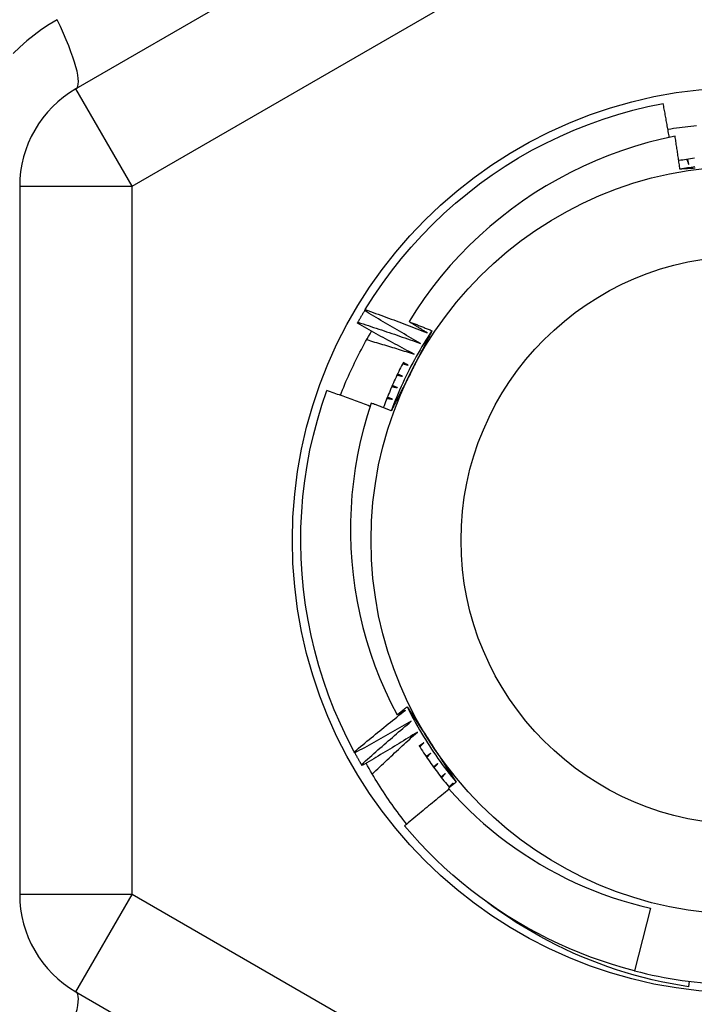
# Model space of a CAD drawing. Header units: inches. Extents: x 56.1 to 140.1, y 37.7 to 64.
# Tile 96 of 102: x 133.934 to 134.17, y 60.206 to 60.55. Entities that reach past the tile are written whole.
import ezdxf

# ---------------------------------------------------------------- set-up
doc = ezdxf.new("R2010")
doc.units = ezdxf.units.IN
doc.header["$MEASUREMENT"] = 0
doc.layers.add('Visible Edges(ANSI)', color=7, linetype='Continuous', lineweight=25)
doc.layers.add('Visible Tangent Edges(ANSI)', color=7, linetype='Continuous', lineweight=25)

msp = doc.modelspace()

# ---------------------------------------------------------------- linework, layer by layer
at = {"layer": 'Visible Edges(ANSI)'}
for p, q in [((134.16811, 60.64971), (133.95355, 60.52583)), ((133.93386, 60.49173), (133.93386, 60.24397)), ((134.05466, 60.44822), (134.05487, 60.44857)), ((134.05209, 60.44379), (134.05229, 60.44415)), ((134.05122, 60.29348), (134.05103, 60.29385)), ((134.05375, 60.28903), (134.05354, 60.28938)), ((134.08471, 60.28166), (134.08565, 60.28285)), ((134.15475, 60.23914), (134.14912, 60.21723)), ((134.16831, 60.21357), (134.16806, 60.21164)), ((133.95355, 60.20988), (134.16811, 60.086))]:
    msp.add_line(p, q, dxfattribs=at)
at = {"layer": 'Visible Edges(ANSI)', "flags": 128}
for points in [[(134.05487, 60.44857), (134.05778, 60.45317), (134.06084, 60.45767), (134.06406, 60.46206), (134.06744, 60.46633), (134.07096, 60.47048), (134.07462, 60.4745), (134.07842, 60.4784), (134.08235, 60.48216), (134.08642, 60.48578), (134.09061, 60.48925), (134.09491, 60.49258), (134.09933, 60.49575), (134.10386, 60.49877), (134.10849, 60.50163), (134.11322, 60.50432), (134.11804, 60.50684), (134.12295, 60.5092), (134.12793, 60.51138), (134.13299, 60.51339), (134.13812, 60.51522), (134.1433, 60.51687), (134.14855, 60.51833), (134.15383, 60.51961), (134.15916, 60.52071)], [(134.16132, 60.50888), (134.16123, 60.50937), (134.16114, 60.50986), (134.16106, 60.51036), (134.16097, 60.51085), (134.16088, 60.51134), (134.1608, 60.51184), (134.16071, 60.51233), (134.16062, 60.51282), (134.16053, 60.51332), (134.16044, 60.51381), (134.16035, 60.5143), (134.16026, 60.51479), (134.16017, 60.51529), (134.16008, 60.51578), (134.15999, 60.51627), (134.1599, 60.51677), (134.15981, 60.51726), (134.15972, 60.51775), (134.15963, 60.51824), (134.15954, 60.51874), (134.15944, 60.51923), (134.15935, 60.51972), (134.15926, 60.52021), (134.15916, 60.52071)], [(134.16082, 60.51172), (134.16182, 60.51188), (134.16282, 60.51203), (134.16383, 60.51217), (134.16484, 60.51231), (134.16584, 60.51244), (134.16685, 60.51256), (134.16786, 60.51267), (134.16887, 60.51278), (134.16988, 60.51288), (134.17089, 60.51298)], [(134.16332, 60.50929), (134.15856, 60.50825), (134.15385, 60.50705), (134.14918, 60.50569), (134.14456, 60.50417), (134.14, 60.5025), (134.1355, 60.50067), (134.13106, 60.49869), (134.12668, 60.49656), (134.12238, 60.49427), (134.11815, 60.49184), (134.11401, 60.48926), (134.10996, 60.48655), (134.10602, 60.4837), (134.10218, 60.48072), (134.09844, 60.47762), (134.09481, 60.47438), (134.0913, 60.47103), (134.0879, 60.46755), (134.08462, 60.46396), (134.08147, 60.46025), (134.07844, 60.45642), (134.07554, 60.4525), (134.07279, 60.44848), (134.07018, 60.44438)], [(134.16506, 60.49773), (134.16499, 60.49821), (134.16492, 60.49869), (134.16485, 60.49918), (134.16478, 60.49966), (134.16471, 60.50014), (134.16464, 60.50062), (134.16457, 60.5011), (134.1645, 60.50159), (134.16443, 60.50207), (134.16436, 60.50255), (134.16429, 60.50303), (134.16421, 60.50351), (134.16414, 60.504), (134.16407, 60.50448), (134.16399, 60.50496), (134.16392, 60.50544), (134.16385, 60.50592), (134.16377, 60.5064), (134.1637, 60.50689), (134.16362, 60.50737), (134.16355, 60.50785), (134.16347, 60.50833), (134.1634, 60.50881), (134.16332, 60.50929)], [(134.17014, 60.50154), (134.16945, 60.50144), (134.16876, 60.50135), (134.16807, 60.50125), (134.16738, 60.50114), (134.16669, 60.50103), (134.16601, 60.50092), (134.16532, 60.50081), (134.16463, 60.50069)], [(134.17026, 60.49851), (134.16896, 60.49833), (134.16766, 60.49814), (134.16636, 60.49793), (134.16506, 60.49771)], [(134.16745, 60.50115), (134.16747, 60.50107), (134.1675, 60.501), (134.16753, 60.50092), (134.16756, 60.50084), (134.16759, 60.50076), (134.16762, 60.50069), (134.16765, 60.50061), (134.16768, 60.50053), (134.1677, 60.50045), (134.16773, 60.50037), (134.16776, 60.5003), (134.16779, 60.50022), (134.16782, 60.50014), (134.16785, 60.50006), (134.16788, 60.49999), (134.16791, 60.49991), (134.16794, 60.49983), (134.16796, 60.49975), (134.16799, 60.49967), (134.16802, 60.4996), (134.16805, 60.49952), (134.16808, 60.49944), (134.16811, 60.49936), (134.16814, 60.49929)], [(134.16814, 60.49929), (134.16812, 60.49937), (134.16811, 60.49945), (134.16809, 60.49953), (134.16808, 60.49961), (134.16806, 60.49969), (134.16805, 60.49977), (134.16804, 60.49985), (134.16802, 60.49993), (134.16801, 60.5), (134.16799, 60.50008), (134.16798, 60.50016), (134.16796, 60.50024), (134.16795, 60.50032), (134.16794, 60.5004), (134.16792, 60.50048), (134.16791, 60.50056), (134.16789, 60.50064), (134.16788, 60.50072), (134.16786, 60.5008), (134.16785, 60.50088), (134.16784, 60.50096), (134.16782, 60.50104), (134.16781, 60.50112), (134.16779, 60.5012)], [(134.17032, 60.49801), (134.16966, 60.49798), (134.169, 60.49794), (134.16835, 60.49791), (134.16769, 60.49787), (134.16703, 60.49784), (134.16638, 60.4978), (134.16572, 60.49776), (134.16506, 60.49773)], [(134.05229, 60.44415), (134.05239, 60.44432), (134.05248, 60.44449), (134.05258, 60.44466), (134.05268, 60.44483), (134.05277, 60.445), (134.05287, 60.44517), (134.05297, 60.44534), (134.05307, 60.44551), (134.05316, 60.44568), (134.05326, 60.44585), (134.05336, 60.44602), (134.05346, 60.44619), (134.05356, 60.44636), (134.05366, 60.44653), (134.05376, 60.4467), (134.05386, 60.44687), (134.05396, 60.44704), (134.05406, 60.44721), (134.05416, 60.44738), (134.05426, 60.44754), (134.05436, 60.44771), (134.05446, 60.44788), (134.05456, 60.44805), (134.05466, 60.44822)], [(134.07417, 60.43677), (134.07335, 60.43723), (134.07253, 60.4377), (134.07171, 60.43817), (134.0709, 60.43864), (134.07008, 60.4391), (134.06926, 60.43957), (134.06845, 60.44005), (134.06763, 60.44052), (134.06681, 60.44099), (134.066, 60.44147), (134.06519, 60.44194), (134.06437, 60.44242), (134.06356, 60.4429), (134.06275, 60.44337), (134.06194, 60.44385), (134.06113, 60.44433), (134.06032, 60.44482), (134.05951, 60.4453), (134.0587, 60.44578), (134.05789, 60.44627), (134.05708, 60.44675), (134.05627, 60.44724), (134.05547, 60.44773), (134.05466, 60.44822)], [(134.05487, 60.44857), (134.05578, 60.44825), (134.05668, 60.44792), (134.05759, 60.44759), (134.05849, 60.44727), (134.0594, 60.44694), (134.0603, 60.44661), (134.0612, 60.44628), (134.06211, 60.44594), (134.06301, 60.44561), (134.06391, 60.44528), (134.06481, 60.44494), (134.06571, 60.4446), (134.06662, 60.44427), (134.06752, 60.44393), (134.06842, 60.44359), (134.06932, 60.44324), (134.07021, 60.4429), (134.07111, 60.44256), (134.07201, 60.44221), (134.07291, 60.44187), (134.07381, 60.44152), (134.07471, 60.44117), (134.0756, 60.44082), (134.0765, 60.44047)], [(134.07196, 60.43299), (134.07113, 60.43343), (134.07029, 60.43387), (134.06946, 60.43431), (134.06863, 60.43475), (134.0678, 60.43519), (134.06696, 60.43563), (134.06613, 60.43608), (134.0653, 60.43652), (134.06447, 60.43697), (134.06364, 60.43742), (134.06281, 60.43787), (134.06199, 60.43831), (134.06116, 60.43877), (134.06033, 60.43922), (134.0595, 60.43967), (134.05868, 60.44012), (134.05785, 60.44058), (134.05703, 60.44103), (134.0562, 60.44149), (134.05538, 60.44195), (134.05455, 60.44241), (134.05373, 60.44287), (134.05291, 60.44333), (134.05209, 60.44379)], [(134.05229, 60.44415), (134.05321, 60.44386), (134.05412, 60.44356), (134.05504, 60.44327), (134.05595, 60.44297), (134.05686, 60.44267), (134.05778, 60.44237), (134.05869, 60.44207), (134.05961, 60.44176), (134.06052, 60.44146), (134.06143, 60.44116), (134.06234, 60.44085), (134.06325, 60.44054), (134.06417, 60.44024), (134.06508, 60.43993), (134.06599, 60.43962), (134.0669, 60.4393), (134.06781, 60.43899), (134.06872, 60.43868), (134.06963, 60.43836), (134.07054, 60.43805), (134.07145, 60.43773), (134.07235, 60.43741), (134.07326, 60.43709), (134.07417, 60.43677)], [(134.07018, 60.44438), (134.07052, 60.44424), (134.07085, 60.44411), (134.07119, 60.44398), (134.07152, 60.44385), (134.07186, 60.44372), (134.07219, 60.44359), (134.07253, 60.44345), (134.07286, 60.44332), (134.0732, 60.44319), (134.07353, 60.44306), (134.07387, 60.44292), (134.0742, 60.44279), (134.07454, 60.44266), (134.07487, 60.44252), (134.07521, 60.44239), (134.07554, 60.44226), (134.07588, 60.44212), (134.07621, 60.44199), (134.07655, 60.44185), (134.07688, 60.44172), (134.07722, 60.44159), (134.07755, 60.44145), (134.07789, 60.44132), (134.07822, 60.44118)], [(134.0765, 60.44047), (134.07624, 60.44063), (134.07597, 60.44079), (134.07571, 60.44096), (134.07544, 60.44112), (134.07518, 60.44128), (134.07492, 60.44144), (134.07465, 60.4416), (134.07439, 60.44177), (134.07413, 60.44193), (134.07386, 60.44209), (134.0736, 60.44225), (134.07333, 60.44242), (134.07307, 60.44258), (134.07281, 60.44274), (134.07255, 60.4429), (134.07228, 60.44307), (134.07202, 60.44323), (134.07176, 60.44339), (134.07149, 60.44356), (134.07123, 60.44372), (134.07097, 60.44388), (134.0707, 60.44405), (134.07044, 60.44421), (134.07018, 60.44438)], [(134.04615, 60.41858), (134.04653, 60.41955), (134.04692, 60.42051), (134.04731, 60.42147), (134.04771, 60.42243), (134.04811, 60.42339), (134.04853, 60.42434), (134.04895, 60.42529), (134.04937, 60.42624), (134.0498, 60.42719), (134.05024, 60.42813), (134.05069, 60.42907), (134.05114, 60.43001), (134.0516, 60.43094), (134.05206, 60.43187), (134.05253, 60.4328), (134.05301, 60.43373), (134.0535, 60.43465), (134.05399, 60.43557), (134.05449, 60.43648), (134.05499, 60.43739), (134.0555, 60.4383), (134.05602, 60.43921), (134.05654, 60.44011), (134.05707, 60.44101)], [(134.07822, 60.44118), (134.0775, 60.44008), (134.07678, 60.43898), (134.07608, 60.43787), (134.07539, 60.43675), (134.07471, 60.43562), (134.07404, 60.43449), (134.07338, 60.43335), (134.07273, 60.43221), (134.0721, 60.43105), (134.07147, 60.4299), (134.07086, 60.42873), (134.07026, 60.42756), (134.06967, 60.42638), (134.06909, 60.4252), (134.06853, 60.42401), (134.06797, 60.42282), (134.06743, 60.42162), (134.0669, 60.42042), (134.06638, 60.41921), (134.06587, 60.418), (134.06538, 60.41678), (134.0649, 60.41555), (134.06443, 60.41432), (134.06397, 60.41309)], [(134.07822, 60.44118), (134.07793, 60.4406), (134.07763, 60.44002), (134.07734, 60.43944), (134.07704, 60.43886), (134.07675, 60.43828), (134.07645, 60.4377), (134.07616, 60.43712), (134.07586, 60.43654), (134.07557, 60.43595), (134.07527, 60.43537), (134.07498, 60.43479), (134.07468, 60.43421), (134.07439, 60.43363), (134.07409, 60.43305), (134.0738, 60.43246), (134.0735, 60.43188), (134.0732, 60.4313), (134.07291, 60.43072), (134.07261, 60.43013), (134.07231, 60.42955), (134.07202, 60.42897), (134.07172, 60.42838), (134.07142, 60.4278), (134.07113, 60.42722)], [(134.05536, 60.43806), (134.05606, 60.43785), (134.05675, 60.43765), (134.05744, 60.43745), (134.05814, 60.43724), (134.05883, 60.43703), (134.05952, 60.43683), (134.06022, 60.43662), (134.06091, 60.43641), (134.0616, 60.4362), (134.06229, 60.43599), (134.06298, 60.43578), (134.06368, 60.43557), (134.06437, 60.43536), (134.06506, 60.43515), (134.06575, 60.43494), (134.06644, 60.43472), (134.06713, 60.43451), (134.06782, 60.43429), (134.06851, 60.43408), (134.0692, 60.43386), (134.06989, 60.43365), (134.07058, 60.43343), (134.07127, 60.43321), (134.07196, 60.43299)], [(134.06821, 60.43016), (134.06788, 60.42952), (134.06755, 60.42887), (134.06722, 60.42822), (134.0669, 60.42757), (134.06658, 60.42692), (134.06626, 60.42626), (134.06595, 60.42561), (134.06564, 60.42495), (134.06533, 60.42429), (134.06503, 60.42363), (134.06473, 60.42296), (134.06444, 60.4223), (134.06414, 60.42163), (134.06386, 60.42097), (134.06357, 60.4203), (134.06329, 60.41963), (134.06301, 60.41896), (134.06274, 60.41828), (134.06247, 60.41761), (134.0622, 60.41693), (134.06194, 60.41625), (134.06168, 60.41557), (134.06143, 60.41489), (134.06118, 60.41421)], [(134.06797, 60.42968), (134.06805, 60.42966), (134.06813, 60.42964), (134.06821, 60.42961), (134.06829, 60.42959), (134.06837, 60.42957), (134.06844, 60.42955), (134.06852, 60.42953), (134.0686, 60.4295), (134.06868, 60.42948), (134.06876, 60.42946), (134.06884, 60.42944), (134.06892, 60.42941), (134.069, 60.42939), (134.06908, 60.42937), (134.06916, 60.42935), (134.06924, 60.42932), (134.06932, 60.4293), (134.0694, 60.42928), (134.06948, 60.42926), (134.06956, 60.42923), (134.06964, 60.42921), (134.06972, 60.42919), (134.0698, 60.42917), (134.06988, 60.42914)], [(134.06988, 60.42914), (134.06981, 60.42918), (134.06974, 60.42921), (134.06966, 60.42925), (134.06959, 60.42929), (134.06952, 60.42932), (134.06944, 60.42936), (134.06937, 60.42939), (134.0693, 60.42943), (134.06922, 60.42946), (134.06915, 60.4295), (134.06908, 60.42953), (134.069, 60.42957), (134.06893, 60.4296), (134.06886, 60.42964), (134.06879, 60.42967), (134.06871, 60.42971), (134.06864, 60.42975), (134.06857, 60.42978), (134.06849, 60.42982), (134.06842, 60.42985), (134.06835, 60.42989), (134.06827, 60.42992), (134.0682, 60.42996), (134.06813, 60.42999)], [(134.07113, 60.42722), (134.07083, 60.42663), (134.07053, 60.42604), (134.07023, 60.42545), (134.06993, 60.42486), (134.06963, 60.42427), (134.06933, 60.42368), (134.06903, 60.42309), (134.06873, 60.4225), (134.06843, 60.42191), (134.06813, 60.42132), (134.06783, 60.42074), (134.06753, 60.42015), (134.06723, 60.41956), (134.06693, 60.41897), (134.06664, 60.41838), (134.06634, 60.4178), (134.06604, 60.41721), (134.06574, 60.41662), (134.06544, 60.41604), (134.06515, 60.41545), (134.06485, 60.41486), (134.06455, 60.41427), (134.06425, 60.41369), (134.06396, 60.4131)], [(134.06793, 60.42523), (134.06785, 60.42526), (134.06778, 60.4253), (134.06771, 60.42533), (134.06763, 60.42536), (134.06756, 60.42539), (134.06748, 60.42543), (134.06741, 60.42546), (134.06733, 60.42549), (134.06726, 60.42553), (134.06719, 60.42556), (134.06711, 60.42559), (134.06704, 60.42563), (134.06696, 60.42566), (134.06689, 60.42569), (134.06681, 60.42572), (134.06674, 60.42576), (134.06667, 60.42579), (134.06659, 60.42582), (134.06652, 60.42586), (134.06644, 60.42589), (134.06637, 60.42592), (134.0663, 60.42596), (134.06622, 60.42599), (134.06615, 60.42602)], [(134.066, 60.4257), (134.06608, 60.42568), (134.06616, 60.42566), (134.06624, 60.42564), (134.06632, 60.42563), (134.0664, 60.42561), (134.06648, 60.42559), (134.06656, 60.42557), (134.06664, 60.42555), (134.06672, 60.42553), (134.0668, 60.42551), (134.06688, 60.42549), (134.06696, 60.42547), (134.06704, 60.42545), (134.06712, 60.42543), (134.0672, 60.42541), (134.06728, 60.42539), (134.06737, 60.42537), (134.06745, 60.42535), (134.06753, 60.42533), (134.06761, 60.42531), (134.06769, 60.42529), (134.06777, 60.42527), (134.06785, 60.42525), (134.06793, 60.42523)], [(134.05103, 60.29385), (134.04852, 60.29868), (134.04619, 60.30359), (134.04402, 60.30859), (134.04204, 60.31365), (134.04023, 60.31879), (134.0386, 60.32398), (134.03716, 60.32923), (134.0359, 60.33452), (134.03483, 60.33986), (134.03394, 60.34522), (134.03324, 60.35062), (134.03274, 60.35604), (134.03242, 60.36147), (134.03229, 60.36691), (134.03235, 60.37235), (134.0326, 60.37779), (134.03305, 60.38321), (134.03368, 60.38862), (134.0345, 60.394), (134.03551, 60.39935), (134.0367, 60.40466), (134.03808, 60.40992), (134.03965, 60.41513), (134.04139, 60.42029)], [(134.05651, 60.41473), (134.05589, 60.41497), (134.05526, 60.41521), (134.05463, 60.41545), (134.054, 60.41568), (134.05337, 60.41592), (134.05275, 60.41615), (134.05212, 60.41639), (134.05149, 60.41662), (134.05086, 60.41685), (134.05023, 60.41709), (134.0496, 60.41732), (134.04897, 60.41755), (134.04834, 60.41778), (134.04771, 60.41801), (134.04708, 60.41824), (134.04645, 60.41847), (134.04582, 60.4187), (134.04518, 60.41893), (134.04455, 60.41916), (134.04392, 60.41938), (134.04329, 60.41961), (134.04266, 60.41984), (134.04203, 60.42006), (134.04139, 60.42029)], [(134.06416, 60.42166), (134.06424, 60.42165), (134.06432, 60.42163), (134.0644, 60.42161), (134.06448, 60.4216), (134.06456, 60.42158), (134.06464, 60.42156), (134.06473, 60.42154), (134.06481, 60.42153), (134.06489, 60.42151), (134.06497, 60.42149), (134.06505, 60.42148), (134.06513, 60.42146), (134.06521, 60.42144), (134.06529, 60.42143), (134.06538, 60.42141), (134.06546, 60.42139), (134.06554, 60.42137), (134.06562, 60.42136), (134.0657, 60.42134), (134.06578, 60.42132), (134.06586, 60.42131), (134.06594, 60.42129), (134.06602, 60.42127), (134.06611, 60.42125)], [(134.06611, 60.42125), (134.06603, 60.42128), (134.06595, 60.42131), (134.06588, 60.42134), (134.0658, 60.42138), (134.06573, 60.42141), (134.06565, 60.42144), (134.06558, 60.42147), (134.0655, 60.4215), (134.06543, 60.42153), (134.06535, 60.42156), (134.06528, 60.42159), (134.0652, 60.42162), (134.06513, 60.42165), (134.06505, 60.42168), (134.06498, 60.42171), (134.0649, 60.42174), (134.06483, 60.42177), (134.06475, 60.4218), (134.06467, 60.42183), (134.0646, 60.42186), (134.06452, 60.42189), (134.06445, 60.42192), (134.06437, 60.42196), (134.0643, 60.42199)], [(134.0569, 60.41589), (134.05548, 60.41142), (134.05421, 60.40689), (134.0531, 60.40233), (134.05214, 60.39773), (134.05134, 60.39311), (134.05069, 60.38847), (134.05021, 60.38382), (134.04988, 60.37915), (134.04971, 60.37447), (134.0497, 60.36978), (134.04984, 60.3651), (134.05015, 60.36042), (134.05062, 60.35575), (134.05124, 60.35109), (134.05203, 60.34646), (134.05297, 60.34186), (134.05406, 60.33731), (134.05531, 60.3328), (134.05671, 60.32833), (134.05827, 60.32392), (134.05997, 60.31956), (134.06183, 60.31526), (134.06383, 60.31102), (134.06598, 60.30685)], [(134.06396, 60.4131), (134.06366, 60.41322), (134.06337, 60.41334), (134.06308, 60.41345), (134.06278, 60.41357), (134.06249, 60.41369), (134.06219, 60.41381), (134.0619, 60.41392), (134.06161, 60.41404), (134.06131, 60.41416), (134.06102, 60.41427), (134.06072, 60.41439), (134.06043, 60.41451), (134.06014, 60.41462), (134.05984, 60.41474), (134.05955, 60.41486), (134.05925, 60.41497), (134.05896, 60.41509), (134.05866, 60.4152), (134.05837, 60.41532), (134.05808, 60.41543), (134.05778, 60.41555), (134.05749, 60.41566), (134.05719, 60.41578), (134.0569, 60.41589)], [(134.06245, 60.41757), (134.06254, 60.41755), (134.06262, 60.41754), (134.0627, 60.41752), (134.06278, 60.41751), (134.06286, 60.41749), (134.06294, 60.41748), (134.06303, 60.41746), (134.06311, 60.41745), (134.06319, 60.41744), (134.06327, 60.41742), (134.06335, 60.41741), (134.06343, 60.41739), (134.06352, 60.41738), (134.0636, 60.41736), (134.06368, 60.41735), (134.06376, 60.41734), (134.06384, 60.41732), (134.06392, 60.41731), (134.06401, 60.41729), (134.06409, 60.41728), (134.06417, 60.41726), (134.06425, 60.41725), (134.06433, 60.41723), (134.06441, 60.41722)], [(134.06441, 60.41722), (134.06434, 60.41725), (134.06426, 60.41728), (134.06418, 60.4173), (134.06411, 60.41733), (134.06403, 60.41736), (134.06396, 60.41739), (134.06388, 60.41741), (134.0638, 60.41744), (134.06373, 60.41747), (134.06365, 60.4175), (134.06357, 60.41753), (134.0635, 60.41755), (134.06342, 60.41758), (134.06335, 60.41761), (134.06327, 60.41764), (134.06319, 60.41767), (134.06312, 60.4177), (134.06304, 60.41772), (134.06296, 60.41775), (134.06289, 60.41778), (134.06281, 60.41781), (134.06274, 60.41784), (134.06266, 60.41786), (134.06258, 60.41789)], [(134.06598, 60.30685), (134.06613, 60.30696), (134.06627, 60.30708), (134.06642, 60.30719), (134.06657, 60.30731), (134.06671, 60.30743), (134.06686, 60.30754), (134.06701, 60.30766), (134.06715, 60.30777), (134.0673, 60.30789), (134.06745, 60.30801), (134.06759, 60.30812), (134.06774, 60.30824), (134.06789, 60.30835), (134.06803, 60.30847), (134.06818, 60.30858), (134.06833, 60.3087), (134.06848, 60.30881), (134.06862, 60.30893), (134.06877, 60.30904), (134.06892, 60.30916), (134.06906, 60.30928), (134.06921, 60.30939), (134.06936, 60.30951), (134.06951, 60.30962)], [(134.06951, 60.30962), (134.06986, 60.30908), (134.07022, 60.30853), (134.07057, 60.30799), (134.07093, 60.30744), (134.07128, 60.30689), (134.07164, 60.30635), (134.072, 60.3058), (134.07235, 60.30526), (134.07271, 60.30471), (134.07306, 60.30416), (134.07342, 60.30362), (134.07378, 60.30307), (134.07413, 60.30252), (134.07449, 60.30198), (134.07484, 60.30143), (134.0752, 60.30088), (134.07556, 60.30033), (134.07591, 60.29979), (134.07627, 60.29924), (134.07663, 60.29869), (134.07698, 60.29814), (134.07734, 60.29759), (134.0777, 60.29704), (134.07805, 60.29649)], [(134.06951, 60.30962), (134.0701, 60.30845), (134.0707, 60.30727), (134.07131, 60.30611), (134.07193, 60.30495), (134.07256, 60.3038), (134.07321, 60.30265), (134.07387, 60.30151), (134.07454, 60.30038), (134.07522, 60.29925), (134.07591, 60.29813), (134.07661, 60.29702), (134.07732, 60.29592), (134.07805, 60.29482), (134.07878, 60.29373), (134.07953, 60.29264), (134.08028, 60.29157), (134.08105, 60.2905), (134.08183, 60.28944), (134.08261, 60.28838), (134.08341, 60.28734), (134.08422, 60.2863), (134.08504, 60.28527), (134.08587, 60.28425), (134.08671, 60.28323)], [(134.05103, 60.29385), (134.05176, 60.29446), (134.0525, 60.29508), (134.05324, 60.2957), (134.05398, 60.29631), (134.05472, 60.29693), (134.05546, 60.29754), (134.0562, 60.29815), (134.05694, 60.29876), (134.05769, 60.29937), (134.05843, 60.29998), (134.05918, 60.30059), (134.05992, 60.3012), (134.06067, 60.30181), (134.06142, 60.30241), (134.06216, 60.30302), (134.06291, 60.30362), (134.06366, 60.30423), (134.06441, 60.30483), (134.06516, 60.30543), (134.06592, 60.30603), (134.06667, 60.30663), (134.06742, 60.30723), (134.06818, 60.30783), (134.06893, 60.30843)], [(134.06893, 60.30843), (134.06881, 60.30836), (134.06869, 60.30829), (134.06856, 60.30823), (134.06844, 60.30816), (134.06832, 60.3081), (134.06819, 60.30803), (134.06807, 60.30796), (134.06795, 60.3079), (134.06783, 60.30783), (134.0677, 60.30777), (134.06758, 60.3077), (134.06746, 60.30764), (134.06733, 60.30757), (134.06721, 60.3075), (134.06709, 60.30744), (134.06696, 60.30737), (134.06684, 60.30731), (134.06672, 60.30724), (134.06659, 60.30717), (134.06647, 60.30711), (134.06635, 60.30704), (134.06622, 60.30698), (134.0661, 60.30691), (134.06598, 60.30685)], [(134.07095, 60.30455), (134.07014, 60.30407), (134.06932, 60.3036), (134.06851, 60.30313), (134.06769, 60.30266), (134.06687, 60.30219), (134.06605, 60.30173), (134.06523, 60.30126), (134.06442, 60.30079), (134.0636, 60.30033), (134.06278, 60.29986), (134.06195, 60.2994), (134.06113, 60.29894), (134.06031, 60.29848), (134.05949, 60.29802), (134.05866, 60.29756), (134.05784, 60.2971), (134.05701, 60.29665), (134.05619, 60.29619), (134.05536, 60.29574), (134.05454, 60.29529), (134.05371, 60.29483), (134.05288, 60.29438), (134.05205, 60.29393), (134.05122, 60.29348)], [(134.05354, 60.28938), (134.05425, 60.29003), (134.05497, 60.29067), (134.05569, 60.29131), (134.05641, 60.29195), (134.05713, 60.29258), (134.05785, 60.29322), (134.05857, 60.29386), (134.05929, 60.29449), (134.06001, 60.29513), (134.06074, 60.29576), (134.06146, 60.2964), (134.06219, 60.29703), (134.06291, 60.29766), (134.06364, 60.29829), (134.06437, 60.29892), (134.06509, 60.29955), (134.06582, 60.30018), (134.06655, 60.3008), (134.06729, 60.30143), (134.06802, 60.30206), (134.06875, 60.30268), (134.06948, 60.3033), (134.07022, 60.30393), (134.07095, 60.30455)], [(134.0731, 60.30074), (134.0723, 60.30024), (134.0715, 60.29974), (134.0707, 60.29924), (134.0699, 60.29874), (134.0691, 60.29825), (134.0683, 60.29775), (134.06749, 60.29726), (134.06669, 60.29677), (134.06589, 60.29628), (134.06508, 60.29579), (134.06428, 60.2953), (134.06347, 60.29481), (134.06266, 60.29432), (134.06185, 60.29384), (134.06105, 60.29335), (134.06024, 60.29287), (134.05943, 60.29238), (134.05862, 60.2919), (134.05781, 60.29142), (134.057, 60.29094), (134.05618, 60.29046), (134.05537, 60.28998), (134.05456, 60.2895), (134.05375, 60.28903)], [(134.05731, 60.28608), (134.05796, 60.2867), (134.05861, 60.28732), (134.05926, 60.28793), (134.05991, 60.28855), (134.06057, 60.28917), (134.06122, 60.28978), (134.06187, 60.2904), (134.06253, 60.29101), (134.06318, 60.29163), (134.06384, 60.29224), (134.06449, 60.29285), (134.06515, 60.29346), (134.06581, 60.29407), (134.06647, 60.29468), (134.06713, 60.29529), (134.06779, 60.2959), (134.06845, 60.2965), (134.06911, 60.29711), (134.06978, 60.29772), (134.07044, 60.29832), (134.0711, 60.29893), (134.07177, 60.29953), (134.07243, 60.30013), (134.0731, 60.30074)], [(134.07365, 60.29607), (134.07406, 60.29543), (134.07447, 60.29479), (134.07488, 60.29416), (134.07529, 60.29352), (134.07571, 60.29289), (134.07614, 60.29226), (134.07656, 60.29164), (134.07699, 60.29101), (134.07743, 60.29039), (134.07786, 60.28977), (134.0783, 60.28916), (134.07875, 60.28854), (134.0792, 60.28793), (134.07965, 60.28732), (134.0801, 60.28671), (134.08056, 60.28611), (134.08102, 60.28551), (134.08148, 60.28491), (134.08195, 60.28431), (134.08242, 60.28372), (134.0829, 60.28313), (134.08337, 60.28254), (134.08386, 60.28196), (134.08434, 60.28137)], [(134.07537, 60.297), (134.0753, 60.29695), (134.07524, 60.29691), (134.07517, 60.29686), (134.0751, 60.29682), (134.07503, 60.29677), (134.07497, 60.29672), (134.0749, 60.29668), (134.07483, 60.29663), (134.07476, 60.29659), (134.0747, 60.29654), (134.07463, 60.2965), (134.07456, 60.29645), (134.07449, 60.29641), (134.07443, 60.29636), (134.07436, 60.29632), (134.07429, 60.29627), (134.07422, 60.29623), (134.07416, 60.29618), (134.07409, 60.29614), (134.07402, 60.29609), (134.07395, 60.29605), (134.07389, 60.296), (134.07382, 60.29596), (134.07375, 60.29591)], [(134.07394, 60.29561), (134.074, 60.29567), (134.07406, 60.29573), (134.07412, 60.29579), (134.07418, 60.29584), (134.07424, 60.2959), (134.0743, 60.29596), (134.07436, 60.29602), (134.07442, 60.29607), (134.07448, 60.29613), (134.07454, 60.29619), (134.0746, 60.29625), (134.07466, 60.29631), (134.07471, 60.29636), (134.07477, 60.29642), (134.07483, 60.29648), (134.07489, 60.29654), (134.07495, 60.29659), (134.07501, 60.29665), (134.07507, 60.29671), (134.07513, 60.29677), (134.07519, 60.29682), (134.07525, 60.29688), (134.07531, 60.29694), (134.07537, 60.297)], [(134.07805, 60.29649), (134.07841, 60.29594), (134.07878, 60.29538), (134.07914, 60.29483), (134.0795, 60.29427), (134.07986, 60.29372), (134.08022, 60.29317), (134.08058, 60.29261), (134.08094, 60.29206), (134.0813, 60.29151), (134.08166, 60.29095), (134.08202, 60.2904), (134.08238, 60.28985), (134.08274, 60.28929), (134.0831, 60.28874), (134.08346, 60.28819), (134.08382, 60.28764), (134.08418, 60.28709), (134.08454, 60.28653), (134.08489, 60.28598), (134.08525, 60.28543), (134.08561, 60.28488), (134.08597, 60.28433), (134.08633, 60.28378), (134.08669, 60.28323)], [(134.05354, 60.28938), (134.05344, 60.28955), (134.05334, 60.28972), (134.05324, 60.28989), (134.05314, 60.29006), (134.05304, 60.29023), (134.05295, 60.2904), (134.05285, 60.29057), (134.05275, 60.29074), (134.05265, 60.29091), (134.05256, 60.29108), (134.05246, 60.29125), (134.05236, 60.29142), (134.05227, 60.2916), (134.05217, 60.29177), (134.05208, 60.29194), (134.05198, 60.29211), (134.05189, 60.29228), (134.05179, 60.29245), (134.0517, 60.29262), (134.0516, 60.29279), (134.05151, 60.29297), (134.05141, 60.29314), (134.05132, 60.29331), (134.05122, 60.29348)], [(134.07776, 60.29333), (134.0777, 60.29329), (134.07763, 60.29324), (134.07757, 60.29319), (134.0775, 60.29314), (134.07743, 60.2931), (134.07737, 60.29305), (134.0773, 60.293), (134.07724, 60.29295), (134.07717, 60.29291), (134.07711, 60.29286), (134.07704, 60.29281), (134.07697, 60.29276), (134.07691, 60.29272), (134.07684, 60.29267), (134.07678, 60.29262), (134.07671, 60.29257), (134.07664, 60.29253), (134.07658, 60.29248), (134.07651, 60.29243), (134.07645, 60.29239), (134.07638, 60.29234), (134.07631, 60.29229), (134.07625, 60.29224), (134.07618, 60.2922)], [(134.07638, 60.2919), (134.07644, 60.29196), (134.07649, 60.29202), (134.07655, 60.29208), (134.07661, 60.29214), (134.07667, 60.2922), (134.07673, 60.29226), (134.07678, 60.29232), (134.07684, 60.29238), (134.0769, 60.29244), (134.07696, 60.2925), (134.07701, 60.29256), (134.07707, 60.29262), (134.07713, 60.29268), (134.07719, 60.29274), (134.07724, 60.2928), (134.0773, 60.29286), (134.07736, 60.29292), (134.07742, 60.29298), (134.07748, 60.29304), (134.07753, 60.2931), (134.07759, 60.29316), (134.07765, 60.29322), (134.07771, 60.29328), (134.07776, 60.29333)], [(134.06939, 60.26856), (134.06872, 60.2694), (134.06806, 60.27024), (134.06741, 60.27109), (134.06677, 60.27195), (134.06613, 60.2728), (134.06549, 60.27367), (134.06486, 60.27453), (134.06424, 60.2754), (134.06363, 60.27628), (134.06302, 60.27715), (134.06241, 60.27804), (134.06182, 60.27892), (134.06123, 60.27981), (134.06064, 60.28071), (134.06006, 60.2816), (134.05949, 60.28251), (134.05893, 60.28341), (134.05837, 60.28432), (134.05782, 60.28523), (134.05727, 60.28615), (134.05673, 60.28707), (134.0562, 60.28799), (134.05567, 60.28892), (134.05515, 60.28985)], [(134.08028, 60.28975), (134.08021, 60.2897), (134.08015, 60.28965), (134.08008, 60.2896), (134.08002, 60.28955), (134.07996, 60.2895), (134.07989, 60.28946), (134.07983, 60.28941), (134.07976, 60.28936), (134.0797, 60.28931), (134.07963, 60.28926), (134.07957, 60.28921), (134.0795, 60.28916), (134.07944, 60.28911), (134.07938, 60.28906), (134.07931, 60.28901), (134.07925, 60.28896), (134.07918, 60.28891), (134.07912, 60.28886), (134.07905, 60.28881), (134.07899, 60.28876), (134.07893, 60.28871), (134.07886, 60.28866), (134.0788, 60.28861), (134.07873, 60.28856)], [(134.07894, 60.28828), (134.079, 60.28834), (134.07905, 60.2884), (134.07911, 60.28846), (134.07916, 60.28852), (134.07922, 60.28859), (134.07927, 60.28865), (134.07933, 60.28871), (134.07938, 60.28877), (134.07944, 60.28883), (134.0795, 60.28889), (134.07955, 60.28896), (134.07961, 60.28902), (134.07966, 60.28908), (134.07972, 60.28914), (134.07977, 60.2892), (134.07983, 60.28926), (134.07989, 60.28932), (134.07994, 60.28939), (134.08, 60.28945), (134.08005, 60.28951), (134.08011, 60.28957), (134.08017, 60.28963), (134.08022, 60.28969), (134.08028, 60.28975)], [(134.08291, 60.28626), (134.08284, 60.2862), (134.08278, 60.28615), (134.08272, 60.2861), (134.08266, 60.28605), (134.08259, 60.286), (134.08253, 60.28595), (134.08247, 60.28589), (134.0824, 60.28584), (134.08234, 60.28579), (134.08228, 60.28574), (134.08222, 60.28569), (134.08215, 60.28564), (134.08209, 60.28558), (134.08203, 60.28553), (134.08197, 60.28548), (134.0819, 60.28543), (134.08184, 60.28538), (134.08178, 60.28533), (134.08171, 60.28527), (134.08165, 60.28522), (134.08159, 60.28517), (134.08153, 60.28512), (134.08146, 60.28507), (134.0814, 60.28502)], [(134.08162, 60.28474), (134.08167, 60.2848), (134.08172, 60.28487), (134.08178, 60.28493), (134.08183, 60.28499), (134.08189, 60.28506), (134.08194, 60.28512), (134.08199, 60.28518), (134.08205, 60.28525), (134.0821, 60.28531), (134.08215, 60.28537), (134.08221, 60.28544), (134.08226, 60.2855), (134.08231, 60.28556), (134.08237, 60.28562), (134.08242, 60.28569), (134.08248, 60.28575), (134.08253, 60.28581), (134.08258, 60.28588), (134.08264, 60.28594), (134.08269, 60.286), (134.08274, 60.28607), (134.0828, 60.28613), (134.08285, 60.28619), (134.08291, 60.28626)], [(134.08669, 60.28323), (134.08658, 60.28314), (134.08646, 60.28305), (134.08635, 60.28296), (134.08624, 60.28287), (134.08612, 60.28278), (134.08601, 60.28269), (134.08589, 60.2826), (134.08578, 60.28251), (134.08566, 60.28242), (134.08555, 60.28233), (134.08544, 60.28224), (134.08532, 60.28215), (134.08521, 60.28206), (134.08509, 60.28197), (134.08498, 60.28188), (134.08487, 60.28179), (134.08475, 60.2817), (134.08464, 60.28161), (134.08452, 60.28152), (134.08441, 60.28143), (134.0843, 60.28134), (134.08418, 60.28125), (134.08407, 60.28116), (134.08395, 60.28107)], [(134.08395, 60.28107), (134.08629, 60.2785), (134.08869, 60.27599), (134.09116, 60.27354), (134.09369, 60.27115), (134.09629, 60.26883), (134.09894, 60.26658), (134.10166, 60.26439), (134.10443, 60.26227), (134.10726, 60.26023), (134.11013, 60.25826), (134.11306, 60.25637), (134.11603, 60.25455), (134.11906, 60.25281), (134.12212, 60.25115), (134.12523, 60.24957), (134.12838, 60.24807), (134.13157, 60.24665), (134.13479, 60.24532), (134.13804, 60.24407), (134.14133, 60.24291), (134.14465, 60.24184), (134.14799, 60.24085), (134.15136, 60.23995), (134.15475, 60.23914)], [(134.08565, 60.28285), (134.08559, 60.28279), (134.08553, 60.28274), (134.08547, 60.28269), (134.0854, 60.28263), (134.08534, 60.28258), (134.08528, 60.28253), (134.08522, 60.28247), (134.08516, 60.28242), (134.0851, 60.28236), (134.08504, 60.28231), (134.08498, 60.28226), (134.08492, 60.2822), (134.08486, 60.28215), (134.0848, 60.2821), (134.08473, 60.28204), (134.08467, 60.28199), (134.08461, 60.28193), (134.08455, 60.28188), (134.08449, 60.28183), (134.08443, 60.28177), (134.08437, 60.28172), (134.08431, 60.28167), (134.08425, 60.28161), (134.08419, 60.28156)], [(134.08425, 60.28074), (134.08359, 60.28021), (134.08293, 60.27969), (134.08228, 60.27916), (134.08162, 60.27863), (134.08097, 60.27811), (134.08031, 60.27758), (134.07966, 60.27705), (134.07901, 60.27652), (134.07835, 60.27599), (134.0777, 60.27545), (134.07705, 60.27492), (134.0764, 60.27439), (134.07575, 60.27385), (134.0751, 60.27332), (134.07445, 60.27278), (134.0738, 60.27225), (134.07316, 60.27171), (134.07251, 60.27117), (134.07186, 60.27064), (134.07122, 60.2701), (134.07057, 60.26956), (134.06993, 60.26902), (134.06928, 60.26847), (134.06864, 60.26793)], [(134.14912, 60.21723), (134.14524, 60.21828), (134.14138, 60.21943), (134.13755, 60.22069), (134.13375, 60.22204), (134.12999, 60.22348), (134.12627, 60.22503), (134.1226, 60.22667), (134.11896, 60.22841), (134.11537, 60.23024), (134.11183, 60.23216), (134.10834, 60.23417), (134.10491, 60.23627), (134.10153, 60.23847), (134.09821, 60.24074), (134.09494, 60.24311), (134.09174, 60.24555), (134.08861, 60.24808), (134.08554, 60.25069), (134.08254, 60.25338), (134.07961, 60.25614), (134.07675, 60.25898), (134.07397, 60.2619), (134.07127, 60.26488), (134.06864, 60.26793)], [(134.16806, 60.21164), (134.16485, 60.21216), (134.16165, 60.21274), (134.15847, 60.2134), (134.15531, 60.21411), (134.15216, 60.2149), (134.14903, 60.21574), (134.14592, 60.21665), (134.14283, 60.21763), (134.13976, 60.21867), (134.13671, 60.21977), (134.13369, 60.22093), (134.13069, 60.22216), (134.12771, 60.22345), (134.12476, 60.2248), (134.12184, 60.22621), (134.11895, 60.22768), (134.11609, 60.22922), (134.11326, 60.23081), (134.11045, 60.23247), (134.10769, 60.23418), (134.10496, 60.23595), (134.10228, 60.23777), (134.09963, 60.23965), (134.09702, 60.24158)]]:
    msp.add_lwpolyline(points, dxfattribs=at)
at = {"layer": 'Visible Edges(ANSI)'}
for radius in [0.34516, 0.15846, 0.13091]:
    msp.add_circle((134.1878, 60.36785), radius, dxfattribs=at)
for centre, radius, start, end in [((133.97323, 60.49173), 0.03937, 120, 180), ((133.97323, 60.24397), 0.03937, 180, 240), ((134.1878, 60.36785), 0.15551, 255.6, 268.1697)]:
    msp.add_arc(centre, radius, start, end, dxfattribs=at)
at = {"layer": 'Visible Tangent Edges(ANSI)'}
for p, q in [((133.97323, 60.49173), (134.1878, 60.61561)), ((133.97323, 60.49173), (133.95355, 60.52583)), ((133.93386, 60.49173), (133.97323, 60.49173)), ((133.97323, 60.24397), (133.97323, 60.49173)), ((133.97323, 60.24397), (133.93386, 60.24397)), ((133.95355, 60.20988), (133.97323, 60.24397)), ((134.1878, 60.12009), (133.97323, 60.24397))]:
    msp.add_line(p, q, dxfattribs=at)
at = {"layer": 'Visible Tangent Edges(ANSI)', "flags": 128}
msp.add_lwpolyline([(133.94697, 60.55001), (133.94422, 60.54834), (133.94153, 60.54655), (133.9389, 60.54463), (133.93636, 60.54259), (133.9339, 60.54044), (133.93154, 60.53818)], dxfattribs=at)
at = {"layer": 'Visible Tangent Edges(ANSI)'}
for radius in [0.33084, 0.09941]:
    msp.add_circle((134.1878, 60.36785), radius, dxfattribs=at)
for centre, major_axis, start_param, end_param in [((133.93386, 60.55993), (0.01969, -0.0341), 0, 1.176113), ((133.93386, 60.17578), (0.01969, 0.0341), 5.107073, 6.283185)]:
    msp.add_ellipse(centre, major_axis=major_axis, ratio=0.175929, start_param=start_param, end_param=end_param, dxfattribs=at)

doc.saveas('drawing.dxf')
